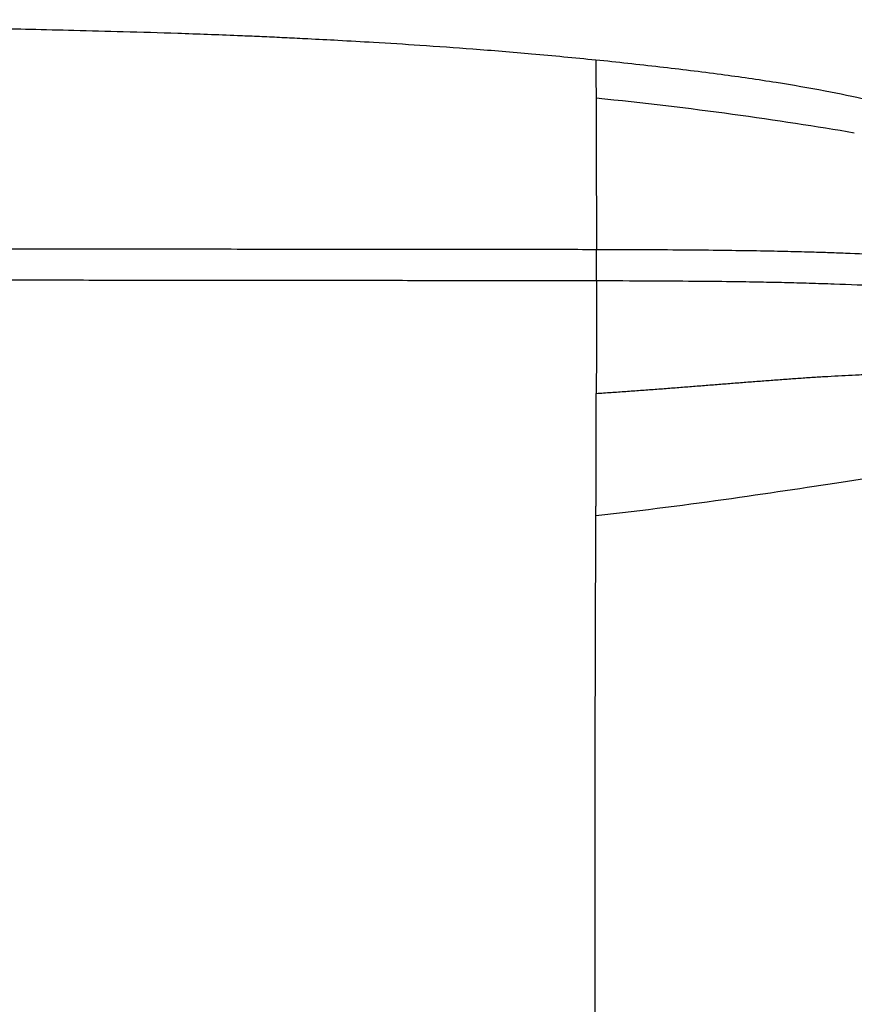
# Paper-space layout '_Top' of a CAD drawing. Header units: millimetres. Extents: x -908 to 908, y -155 to 619.
# Tile 10 of 11: x 546 to 681, y 459 to 619. Entities that reach past the tile are written whole.
import ezdxf

# ---------------------------------------------------------------- set-up
doc = ezdxf.new("R2010")
doc.units = ezdxf.units.MM

psp = doc.layouts.new('_Top')

# ---------------------------------------------------------------- linework, layer by layer
at = {"color": 7, "linetype": 'Continuous', "lineweight": 25, "flags": 128}
psp.add_lwpolyline([(639.21, 576.51), (639.22, 576.7), (639.23, 577.24), (639.24, 578.05), (639.24, 579.01), (639.24, 579.96), (639.24, 580.77), (639.23, 581.32), (639.22, 581.51), (639.22, 581.51)], dxfattribs=at)
at = {"color": 7, "linetype": 'Continuous', "lineweight": 25}
for points, knots in [([(639.1, 612.21), (635.64, 612.55), (629.04, 613.2), (619.52, 613.97), (610.97, 614.58), (603.68, 615.04), (597.62, 615.38), (593.49, 615.59), (590.19, 615.76), (587.44, 615.89), (584.21, 616.04), (578.86, 616.26), (571.64, 616.53), (562.8, 616.79), (554.83, 617), (547.74, 617.17), (541.11, 617.31), (534.87, 617.45), (528.66, 617.58), (522.58, 617.7), (516.33, 617.83), (509.93, 617.95), (503.38, 618.06), (497.45, 618.16), (492.16, 618.24), (487.53, 618.3), (482.71, 618.37), (477.53, 618.42), (471.75, 618.48), (466, 618.52), (460.26, 618.55), (454.6, 618.58), (448.23, 618.6), (441.05, 618.62), (433.64, 618.64), (426.03, 618.66), (418.29, 618.67), (409.8, 618.69), (400.51, 618.7), (389.63, 618.71), (377.01, 618.72), (362.52, 618.73), (346.83, 618.74), (329.98, 618.75), (312.03, 618.75), (291.85, 618.76), (269.38, 618.76), (244.61, 618.76), (218.78, 618.77), (190.23, 618.77), (159.05, 618.77), (125.36, 618.77), (91.1, 618.77), (56.58, 618.76), (26.18, 618.76), (7.33, 618.76), (0, 618.76)], [0, 0, 0, 0, 0.016821, 0.03213, 0.045811, 0.057778, 0.066844, 0.074512, 0.077222, 0.082382, 0.087426, 0.09235, 0.107497, 0.121321, 0.133786, 0.144869, 0.154554, 0.164868, 0.174138, 0.183649, 0.193401, 0.203397, 0.213637, 0.224123, 0.23121, 0.238408, 0.245825, 0.253788, 0.262678, 0.272909, 0.280759, 0.289557, 0.299455, 0.310611, 0.32319, 0.334183, 0.346249, 0.359476, 0.373958, 0.389791, 0.410458, 0.433109, 0.457658, 0.484011, 0.512072, 0.541736, 0.578605, 0.617355, 0.657783, 0.699671, 0.751121, 0.8039, 0.857568, 0.911654, 0.965661, 1, 1, 1, 1]), ([(639.11, 612.21), (639.11, 612.22), (639.11, 612.27), (639.11, 612.05), (639.12, 611.46), (639.12, 610.32), (639.13, 608.61), (639.14, 606.9), (639.14, 606.05)], [0, 0, 0, 0, 0.034126, 0.264125, 0.467039, 0.650276, 0.82406, 1, 1, 1, 1]), ([(718.25, 590.93), (717.69, 591.37), (715.73, 592.89), (712.27, 595.02), (708.14, 597.28), (704.41, 599.03), (701.04, 600.43), (697.62, 601.7), (693.64, 603.02), (688.74, 604.43), (682.84, 605.88), (675.94, 607.3), (668.03, 608.66), (659.09, 609.95), (649.33, 611.14), (642.56, 611.86), (639.11, 612.23)], [0, 0, 0, 0, 0.025826, 0.090251, 0.147059, 0.196839, 0.239908, 0.280078, 0.330171, 0.391495, 0.464302, 0.548842, 0.64533, 0.753924, 0.874724, 1, 1, 1, 1]), ([(681, 600.41), (674.92, 601.43), (668.29, 602.46), (654.23, 604.39), (646.81, 605.29), (639.14, 606.05)], [0, 0, 0, 0, 0.5, 0.5, 1, 1, 1, 1]), ([(639.14, 606.05), (639.14, 604.77), (639.15, 602.19), (639.16, 598.2), (639.17, 594.8), (639.18, 592.58), (639.19, 590.43), (639.19, 588.39), (639.2, 586.01), (639.2, 583.74), (639.2, 582.22), (639.2, 581.51)], [0, 0, 0, 0, 0.214649, 0.431859, 0.539703, 0.640462, 0.693668, 0.77961, 0.858384, 0.932919, 1, 1, 1, 1]), ([(639.22, 581.51), (635.16, 581.52), (627.33, 581.53), (616.05, 581.54), (605.7, 581.55), (596.28, 581.56), (587.83, 581.56), (580.33, 581.57), (573.78, 581.58), (567.94, 581.59), (557.86, 581.6), (543.06, 581.62), (506.24, 581.67), (433.35, 581.69), (313.01, 581.68), (210.52, 581.68), (144.56, 581.68), (127.01, 581.68), (110.16, 581.68), (97.35, 581.68), (87.91, 581.68), (81, 581.68), (72.88, 581.68), (63.53, 581.68), (53.03, 581.68), (41.4, 581.68), (28.65, 581.68), (14.72, 581.68), (5.04, 581.68), (0, 581.68)], [0, 0, 0, 0, 0.019094, 0.036736, 0.052926, 0.067665, 0.080955, 0.092601, 0.102852, 0.111711, 0.119988, 0.150142, 0.181177, 0.292828, 0.492198, 0.745943, 0.773855, 0.801737, 0.828321, 0.852936, 0.861853, 0.872648, 0.885356, 0.899978, 0.916514, 0.934616, 0.954565, 0.976359, 1, 1, 1, 1]), ([(733.81, 564.54), (733.44, 565.28), (732.74, 566.7), (731.27, 568.68), (729.62, 570.39), (727.85, 571.83), (726.11, 572.98), (724.37, 573.95), (722.43, 574.87), (719.9, 575.86), (716.63, 576.86), (712.82, 577.75), (708.79, 578.48), (704.03, 579.17), (698.48, 579.77), (692.1, 580.28), (685.78, 580.65), (680.63, 580.88), (676.68, 581.02), (673.57, 581.12), (669.95, 581.21), (665.5, 581.3), (660.18, 581.38), (653.97, 581.45), (646.89, 581.49), (641.88, 581.5), (639.22, 581.51)], [0, 0, 0, 0, 0.057055, 0.108715, 0.155067, 0.195565, 0.229113, 0.255562, 0.283584, 0.317964, 0.357798, 0.397575, 0.435734, 0.472035, 0.525007, 0.577882, 0.629977, 0.678946, 0.702153, 0.72506, 0.75346, 0.788845, 0.831211, 0.880539, 0.936812, 1, 1, 1, 1]), ([(0, 576.68), (4.07, 576.68), (11.89, 576.68), (23.16, 576.68), (33.51, 576.68), (42.93, 576.68), (51.39, 576.68), (58.88, 576.68), (65.44, 576.68), (71.27, 576.68), (81.35, 576.68), (96.15, 576.68), (132.98, 576.68), (205.86, 576.68), (326.19, 576.68), (428.69, 576.69), (494.64, 576.67), (512.19, 576.66), (529.04, 576.64), (541.85, 576.62), (551.3, 576.61), (558.21, 576.6), (566.33, 576.59), (575.68, 576.58), (586.17, 576.56), (597.81, 576.55), (610.56, 576.55), (624.49, 576.54), (634.17, 576.52), (639.21, 576.51)], [0, 0, 0, 0, 0.0190823, 0.0367171, 0.0529046, 0.0676447, 0.0809375, 0.0925843, 0.1028349, 0.1116921, 0.1199707, 0.1501258, 0.1811601, 0.2928082, 0.4921798, 0.7459249, 0.7738374, 0.8017195, 0.8283013, 0.8529146, 0.8618351, 0.8726334, 0.8853444, 0.8999678, 0.9165037, 0.9346062, 0.9545554, 0.9763535, 1, 1, 1, 1]), ([(639.2, 576.51), (639.2, 576), (639.2, 574.91), (639.2, 573.22), (639.2, 571.41), (639.2, 568.32), (639.19, 563.88), (639.19, 560.16), (639.18, 558.24)], [0, 0, 0, 0, 0.080957, 0.175918, 0.273646, 0.374044, 0.677312, 1, 1, 1, 1]), ([(639.21, 576.51), (642.06, 576.5), (647.35, 576.49), (654.63, 576.44), (660.63, 576.38), (665.52, 576.3), (669.72, 576.22), (673.7, 576.11), (678.88, 575.95), (685.21, 575.68), (692.65, 575.24), (698.92, 574.71), (704, 574.12), (707.98, 573.55), (711.67, 572.88), (714.87, 572.14), (717.47, 571.38), (719.43, 570.68), (720.98, 570.02), (722.3, 569.39), (723.55, 568.68), (724.81, 567.85), (726.08, 566.84), (727.15, 565.79), (727.66, 565.08), (727.87, 564.78)], [0, 0, 0, 0, 0.075996, 0.140671, 0.194018, 0.236037, 0.270992, 0.306423, 0.342472, 0.409754, 0.4772, 0.545252, 0.584659, 0.62474, 0.665613, 0.703876, 0.738363, 0.769533, 0.793444, 0.819093, 0.846401, 0.877175, 0.916597, 0.965053, 1, 1, 1, 1]), ([(639.18, 558.24), (639.98, 558.29), (641.57, 558.39), (643.96, 558.56), (646.34, 558.73), (648.72, 558.91), (651.09, 559.09), (653.45, 559.27), (655.81, 559.46), (658.17, 559.64), (660.51, 559.83), (662.85, 560.02), (665.19, 560.2), (667.51, 560.37), (669.82, 560.54), (672.12, 560.71), (674.42, 560.86), (676.69, 561), (678.96, 561.13), (680.85, 561.22), (682.38, 561.29), (683.55, 561.33), (684.72, 561.37), (685.88, 561.41), (687.03, 561.44), (688.18, 561.46), (689.32, 561.48), (690.45, 561.49), (691.57, 561.5), (692.68, 561.5), (693.78, 561.5), (694.87, 561.49), (695.95, 561.47), (697.02, 561.45), (698.08, 561.42), (699.12, 561.38), (700.15, 561.34), (701.16, 561.29), (702.15, 561.23), (703.13, 561.17), (704.1, 561.1), (705.04, 561.02), (705.97, 560.94), (706.88, 560.85), (707.76, 560.76), (708.63, 560.65), (709.47, 560.54), (710.3, 560.42), (710.82, 560.34), (711.09, 560.3)], [0, 0, 0, 0, 0.031619, 0.063187, 0.094699, 0.126152, 0.157542, 0.188863, 0.220112, 0.251285, 0.282377, 0.313384, 0.344298, 0.375114, 0.405825, 0.436423, 0.46691, 0.497277, 0.527506, 0.557584, 0.573403, 0.589181, 0.604917, 0.620611, 0.636262, 0.65187, 0.667434, 0.682953, 0.698426, 0.713852, 0.72923, 0.744562, 0.759845, 0.775082, 0.790272, 0.805417, 0.820519, 0.835581, 0.850606, 0.865599, 0.880563, 0.895504, 0.910429, 0.925344, 0.940255, 0.955167, 0.970089, 0.98503, 1, 1, 1, 1]), ([(639.13, 538.42), (639.13, 538.62), (639.13, 539.02), (639.13, 539.62), (639.14, 540.22), (639.14, 540.84), (639.14, 541.46), (639.14, 542.08), (639.14, 542.71), (639.15, 543.35), (639.15, 544), (639.15, 544.65), (639.15, 545.3), (639.15, 545.97), (639.16, 546.64), (639.16, 547.31), (639.16, 548), (639.16, 548.69), (639.16, 549.38), (639.16, 550.09), (639.17, 550.79), (639.17, 551.51), (639.17, 552.23), (639.17, 552.96), (639.17, 553.7), (639.17, 554.44), (639.18, 555.19), (639.18, 555.94), (639.18, 556.7), (639.18, 557.47), (639.18, 557.98), (639.18, 558.24)], [0, 0, 0, 0, 0.033955, 0.067906, 0.101857, 0.135812, 0.169775, 0.203749, 0.23774, 0.271751, 0.305785, 0.339848, 0.373945, 0.408081, 0.442262, 0.476495, 0.510784, 0.545136, 0.579556, 0.61405, 0.648624, 0.683282, 0.718033, 0.752881, 0.787834, 0.822896, 0.858072, 0.893366, 0.928783, 0.964326, 1, 1, 1, 1]), ([(702.98, 547.88), (702.85, 547.85), (702.65, 547.8), (702.16, 547.7), (701.88, 547.64), (700.97, 547.45), (700.26, 547.31), (697.97, 546.86), (696.17, 546.54), (690.21, 545.53), (685.46, 544.81), (674.36, 543.13), (667.99, 542.15), (654.21, 540.21), (646.79, 539.25), (639.13, 538.42)], [0, 0, 0, 0, 0.03125, 0.03125, 0.0625, 0.0625, 0.125, 0.125, 0.25, 0.25, 0.5, 0.5, 0.75, 0.75, 1, 1, 1, 1]), ([(638.98, 410.77), (638.98, 410.83), (638.97, 411.25), (638.97, 412.44), (638.97, 414.36), (638.96, 416.81), (638.96, 418.83), (638.96, 420.29), (638.96, 421.11), (638.96, 422.13), (638.96, 423.23), (638.96, 424.37), (638.96, 425.53), (638.96, 426.72), (638.96, 428.79), (638.97, 431.8), (638.97, 436.14), (638.98, 440.88), (638.98, 445.97), (638.99, 451), (638.99, 455.94), (638.99, 460.89), (638.99, 466.09), (638.99, 471.55), (638.99, 477.33), (638.99, 483.39), (638.99, 489.83), (639, 496.54), (639.01, 503.4), (639.03, 510.05), (639.04, 516.3), (639.06, 522.09), (639.08, 527.64), (639.11, 532.95), (639.12, 536.67), (639.13, 538.42)], [0, 0, 0, 0, 0.004512, 0.031773, 0.065543, 0.10197, 0.140261, 0.146703, 0.157721, 0.170751, 0.183845, 0.196982, 0.210141, 0.223302, 0.236444, 0.277385, 0.317272, 0.364515, 0.409295, 0.45175, 0.492071, 0.531194, 0.570575, 0.611677, 0.651492, 0.692971, 0.735659, 0.779032, 0.821936, 0.862877, 0.897146, 0.927722, 0.954764, 0.978701, 1, 1, 1, 1])]:
    psp.add_open_spline(points, degree=3, knots=knots, dxfattribs=at)

doc.saveas('drawing.dxf')
